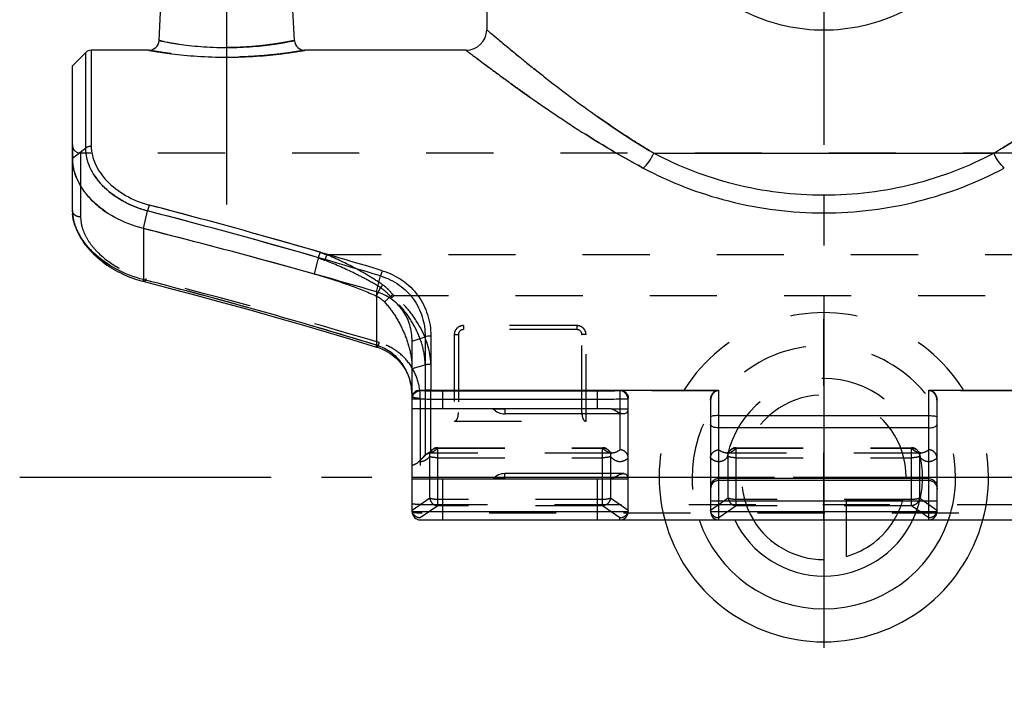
# Model space of a CAD drawing. Header units: millimetres. Extents: x 0 to 1000, y 0 to 1000.
# Tile 1 of 4: x 422 to 518, y 383 to 448. Entities that reach past the tile are written whole.
import ezdxf

# ---------------------------------------------------------------- set-up
doc = ezdxf.new("R2010")
doc.units = ezdxf.units.MM
doc.header["$LTSCALE"] = 65.185185
doc.linetypes.add('CENTER', pattern=[0.6, 0.375, -0.075, 0.075, -0.075])
doc.linetypes.add('HIDDEN', pattern=[0.2, 0.1, -0.1])
for name, color, linetype in [('ACHSEN_S', 7, 'CONTINUOUS'), ('FASEN', 7, 'CONTINUOUS'), ('FLAECHEN', 7, 'CONTINUOUS'), ('KOERPER', 7, 'CONTINUOUS'), ('KONST.EL_MIT_GEO', 7, 'CONTINUOUS'), ('KURVEN', 7, 'CONTINUOUS')]:
    doc.layers.add(name, color=color, linetype=linetype)

msp = doc.modelspace()

# ---------------------------------------------------------------- linework, layer by layer
at = {"layer": 'ACHSEN_S', "color": 40, "linetype": 'CENTER'}
for p, q in [((500, 617.1), (500, 382.9)), ((421.88, 403.9), (578.12, 403.9))]:
    msp.add_line(p, q, dxfattribs=at)
at = {"layer": 'FASEN', "color": 7, "linetype": 'Continuous'}
for p, q in [((427, 443.9), (428.266, 445.166)), ((427, 434.901), (427, 443.9))]:
    msp.add_line(p, q, dxfattribs=at)
at = {"layer": 'FASEN', "color": 8, "linetype": 'HIDDEN'}
msp.add_line((461.266, 406.019), (460.752, 405.505), dxfattribs=at)
msp.add_arc((275.989, -198.724), 646.381, 74.33574, 75.858574, dxfattribs=at)
at = {"layer": 'FASEN', "color": 7, "linetype": 'Continuous'}
msp.add_arc((277.279, -193.879), 641.367, 73.769216, 75.864564, dxfattribs=at)
at = {"layer": 'FASEN', "color": 8, "linetype": 'HIDDEN'}
for points, knots in [([(427, 434.901), (427, 434.549), (427.088, 433.825), (427.464, 432.764), (428.073, 431.736), (429.206, 430.406), (431.128, 429.008), (432.942, 428.311), (433.91, 428.068)], [0, 0, 0, 0, 0.101651, 0.208767, 0.322974, 0.444996, 0.711745, 1, 1, 1, 1]), ([(450.511, 423.65), (451.635, 423.335), (453.674, 422.696), (455.664, 421.913), (456.545, 421.509)], [0, 0, 0, 0, 0.546358, 1, 1, 1, 1]), ([(456.545, 421.509), (456.617, 421.472), (456.893, 421.314), (457.143, 421.111), (457.308, 420.939)], [0, 0, 0, 0, 0.253373, 1, 1, 1, 1]), ([(457.308, 420.939), (457.712, 420.518), (458.423, 419.566), (459.251, 417.98), (459.832, 416.266), (460, 415.057), (460, 414.454)], [0, 0, 0, 0, 0.244718, 0.493969, 0.747276, 1, 1, 1, 1])]:
    msp.add_open_spline(points, degree=3, knots=knots, dxfattribs=at)
at = {"layer": 'FASEN', "color": 7, "linetype": 'Continuous'}
for points, knots in [([(433.91, 428.068), (432.94, 428.312), (431.125, 429.009), (429.203, 430.41), (428.071, 431.739), (427.463, 432.766), (427.088, 433.825), (427, 434.549), (427, 434.901)], [0, 0, 0, 0, 0.288918, 0.555418, 0.677384, 0.791389, 0.898385, 1, 1, 1, 1]), ([(460, 417.139), (460, 417.665), (459.857, 418.72), (459.168, 420.162), (458.03, 421.301), (457.057, 421.77), (456.545, 421.926)], [0, 0, 0, 0, 0.249826, 0.497215, 0.746095, 1, 1, 1, 1])]:
    msp.add_open_spline(points, degree=3, knots=knots, dxfattribs=at)
at = {"layer": 'FLAECHEN', "color": 7, "linetype": 'Continuous'}
msp.add_line((467.25, 490.667), (467.25, 447.4), dxfattribs=at)
at = {"layer": 'FLAECHEN', "color": 8, "linetype": 'HIDDEN'}
for p, q in [((479.423, 406.253), (461.831, 406.253)), ((509.423, 406.253), (490.577, 406.253))]:
    msp.add_line(p, q, dxfattribs=at)
at = {"layer": 'KOERPER', "color": 40, "linetype": 'CENTER'}
for p, q in [((500, 466.4), (500, 445.295)), ((442, 430.4), (442, 462.5))]:
    msp.add_line(p, q, dxfattribs=at)
at = {"layer": 'KOERPER', "color": 7, "linetype": 'Continuous'}
for p, q in [((434.417, 445.4), (428.831, 445.4)), ((465.25, 445.4), (449.583, 445.4)), ((469, 410.553), (469, 410.053)), ((480.565, 410.053), (469, 410.053)), ((480.565, 404.253), (469, 404.253)), ((469, 403.753), (469, 404.253))]:
    msp.add_line(p, q, dxfattribs=at)
at = {"layer": 'KOERPER', "color": 8, "linetype": 'HIDDEN'}
for p, q in [((572.2, 435.4), (427.8, 435.4)), ((467.882, 410.553), (469, 410.553)), ((469, 403.753), (467.882, 403.753))]:
    msp.add_line(p, q, dxfattribs=at)
at = {"layer": 'KOERPER', "color": 7, "linetype": 'Continuous'}
for centre, start, end in [((469, 411.553), 221.81031, 270), ((469, 402.753), 90, 138.18969)]:
    msp.add_arc(centre, 1.5, start, end, dxfattribs=at)
at = {"layer": 'KONST.EL_MIT_GEO', "color": 7, "linetype": 'Continuous'}
for p, q in [((435.416, 446.348), (435.975, 457.026)), ((448.584, 446.348), (448.025, 457.026)), ((428.266, 445.166), (428.266, 435.882)), ((428.831, 445.4), (428.831, 436.064)), ((427, 434.901), (428.266, 435.882)), ((483.472, 435.4), (516.528, 435.4)), ((427, 429.84), (427, 434.901)), ((427, 429.84), (427.004, 429.655)), ((427.004, 429.662), (427.029, 429.342)), ((433.91, 428.069), (434.301, 429.789)), ((427.027, 429.353), (427.076, 429.026)), ((427.074, 429.037), (427.146, 428.707)), ((427.143, 428.719), (427.238, 428.388)), ((427.234, 428.4), (427.353, 428.068)), ((427.348, 428.08), (427.49, 427.749)), ((427.484, 427.761), (427.649, 427.432)), ((433.91, 428.069), (433.91, 423.106)), ((427.643, 427.443), (427.829, 427.116)), ((427.822, 427.127), (428.031, 426.804)), ((428.023, 426.815), (428.254, 426.495)), ((428.246, 426.506), (428.497, 426.192)), ((428.488, 426.203), (428.761, 425.894)), ((428.751, 425.905), (429.044, 425.604)), ((429.033, 425.614), (429.346, 425.321)), ((429.334, 425.331), (429.666, 425.047)), ((429.654, 425.057), (430.003, 424.783)), ((429.991, 424.792), (430.357, 424.529)), ((430.344, 424.538), (430.727, 424.287)), ((430.714, 424.296), (431.112, 424.058)), ((431.099, 424.066), (431.511, 423.842)), ((431.497, 423.849), (431.924, 423.64)), ((431.909, 423.647), (432.348, 423.453)), ((432.333, 423.459), (432.783, 423.282)), ((432.768, 423.287), (433.229, 423.127)), ((433.213, 423.132), (433.683, 422.989)), ((433.667, 422.993), (433.958, 422.914)), ((434.002, 423.083), (433.91, 423.106)), ((456.545, 421.926), (456.938, 423.462)), ((456.545, 421.926), (456.545, 416.738)), ((454.244, 417.259), (456.558, 416.556)), ((460, 417.139), (461.266, 417.558)), ((460, 400.553), (460, 417.139)), ((461.266, 417.558), (461.266, 412.377)), ((461.831, 417.651), (461.831, 412.373)), ((460.8, 412.305), (460.8, 412.385)), ((460.8, 412.385), (461.266, 412.377)), ((461.831, 412.373), (489.8, 412.373)), ((480.2, 412.373), (480.2, 412.305)), ((489.8, 399.753), (489.8, 412.373)), ((510.2, 412.373), (538.169, 412.373)), ((510.2, 399.753), (510.2, 412.373)), ((478, 412.267), (463, 412.267)), ((463, 410.553), (463, 412.267)), ((478, 411.467), (463, 411.467)), ((478, 410.553), (478, 412.267)), ((481, 400.553), (481, 411.582)), ((489, 411.404), (489, 400.553)), ((511, 400.553), (511, 411.404)), ((479.359, 410.553), (460, 410.553)), ((481, 410.553), (480.968, 410.553)), ((489.8, 409.889), (510.2, 409.889)), ((510.2, 408.694), (489.8, 408.694)), ((460, 403.753), (479.359, 403.753)), ((463, 399.753), (463, 403.753)), ((478, 399.753), (478, 403.753)), ((480.968, 403.753), (481, 403.753)), ((510.2, 403.766), (489.8, 403.766)), ((510.2, 403.585), (489.8, 403.585)), ((489, 401.592), (511, 401.592)), ((481, 400.553), (460, 400.553)), ((511, 400.553), (489, 400.553)), ((460.8, 399.753), (539.2, 399.753))]:
    msp.add_line(p, q, dxfattribs=at)
at = {"layer": 'KONST.EL_MIT_GEO', "color": 8, "linetype": 'HIDDEN'}
for p, q in [((427, 436.2), (427, 434.901)), ((427.8, 435.4), (427.8, 429.197)), ((427.004, 429.666), (427.004, 429.662)), ((450.511, 423.65), (450.904, 425.237)), ((548.272, 425.525), (451.728, 425.525)), ((436.383, 422.285), (436.399, 422.281)), ((456.545, 421.509), (456.941, 422.327)), ((438.979, 421.597), (438.994, 421.593)), ((441.559, 420.9), (441.574, 420.896)), ((457.308, 420.939), (457.901, 421.46)), ((541.765, 421.547), (458.235, 421.547)), ((444.125, 420.192), (444.14, 420.188)), ((446.676, 419.474), (446.691, 419.47)), ((449.211, 418.746), (449.227, 418.742)), ((476, 418.64), (465, 418.64)), ((465, 418.64), (465, 418.253)), ((476, 418.253), (465, 418.253)), ((476, 418.64), (476, 418.253)), ((451.732, 418.008), (451.747, 418.004)), ((454.237, 417.261), (454.244, 417.259)), ((464.1, 417.769), (464.1, 409.341)), ((464.5, 417.753), (464.5, 410.201)), ((476.5, 410.201), (476.5, 417.753)), ((476.9, 409.341), (476.9, 417.769)), ((456.629, 416.533), (456.643, 416.529)), ((456.876, 416.446), (456.891, 416.441)), ((457.12, 416.346), (457.134, 416.34)), ((457.36, 416.233), (457.373, 416.226)), ((457.594, 416.107), (457.607, 416.099)), ((457.821, 415.967), (457.834, 415.959)), ((458.042, 415.815), (458.054, 415.806)), ((458.254, 415.649), (458.265, 415.64)), ((458.457, 415.471), (458.468, 415.461)), ((458.651, 415.281), (458.661, 415.27)), ((458.834, 415.079), (458.843, 415.067)), ((459.006, 414.865), (459.014, 414.853)), ((459.166, 414.639), (459.174, 414.627)), ((459.313, 414.403), (459.32, 414.391)), ((460, 414.454), (461.266, 414.81)), ((459.447, 414.157), (459.454, 414.144)), ((459.568, 413.901), (459.574, 413.888)), ((459.674, 413.637), (459.679, 413.623)), ((459.766, 413.363), (459.771, 413.349)), ((459.844, 413.082), (459.847, 413.068)), ((459.906, 412.794), (459.908, 412.779)), ((459.952, 412.499), (459.954, 412.484)), ((461.266, 412.377), (461.266, 406.019)), ((461.831, 406.253), (461.831, 412.373)), ((489.8, 412.315), (480.2, 412.315)), ((480.2, 412.305), (480.2, 406.565)), ((519.8, 412.315), (510.2, 412.315)), ((459.983, 412.199), (459.984, 412.184)), ((459.998, 411.894), (459.999, 411.879)), ((460.8, 411.561), (460.8, 399.753)), ((479.359, 410.553), (480.968, 410.553)), ((464.1, 409.341), (476.9, 409.341)), ((462.489, 406.774), (478.51, 406.774)), ((462.489, 401.131), (462.489, 406.774)), ((462.489, 406.742), (478.511, 406.742)), ((478.51, 401.131), (478.51, 406.774)), ((491.489, 406.774), (508.51, 406.774)), ((491.489, 401.131), (491.489, 406.774)), ((491.49, 406.742), (508.511, 406.742)), ((508.51, 401.131), (508.51, 406.774)), ((461.717, 401.873), (461.717, 405.927)), ((461.873, 406.483), (461.873, 406.484)), ((462.489, 405.794), (478.51, 405.794)), ((479.127, 406.483), (479.128, 406.482)), ((479.283, 405.928), (479.283, 401.873)), ((479.327, 406.293), (479.29, 406.32)), ((479.408, 406.254), (479.407, 406.255)), ((479.423, 406.253), (479.417, 406.253)), ((479.423, 406.253), (479.417, 406.253)), ((490.592, 406.254), (490.577, 406.253)), ((490.583, 406.253), (490.577, 406.253)), ((490.592, 406.253), (490.583, 406.253)), ((490.717, 401.873), (490.717, 405.927)), ((490.872, 406.483), (490.873, 406.483)), ((491.489, 405.794), (508.51, 405.794)), ((509.127, 406.483), (509.128, 406.482)), ((509.283, 405.928), (509.283, 401.873)), ((509.327, 406.293), (509.29, 406.32)), ((509.408, 406.254), (509.407, 406.255)), ((509.423, 406.253), (509.417, 406.253)), ((509.423, 406.253), (509.417, 406.253)), ((460, 403.9), (540, 403.9)), ((479.359, 403.753), (480.968, 403.753)), ((461.717, 401.873), (460.004, 400.667)), ((480.996, 400.667), (479.283, 401.873)), ((490.717, 401.873), (489.004, 400.667)), ((510.996, 400.667), (509.283, 401.873)), ((460.8, 401.253), (539.2, 401.253)), ((462.489, 401.131), (460.8, 399.942)), ((478.51, 401.739), (462.489, 401.739)), ((478.51, 401.131), (462.489, 401.131)), ((480.2, 399.942), (478.51, 401.131)), ((491.489, 401.131), (489.8, 399.942)), ((508.51, 401.739), (491.489, 401.739)), ((508.51, 401.131), (491.489, 401.131)), ((510.2, 399.942), (508.51, 401.131)), ((539.2, 400.414), (460.8, 400.414)), ((480.2, 399.753), (480.2, 399.942))]:
    msp.add_line(p, q, dxfattribs=at)
at = {"layer": 'KONST.EL_MIT_GEO', "color": 7, "linetype": 'Continuous'}
for points in [[(433.958, 422.914), (436.399, 422.281), (438.994, 421.593), (441.574, 420.896), (444.14, 420.188), (446.691, 419.47), (449.227, 418.742), (451.747, 418.004), (454.252, 417.256)], [(456.558, 416.556), (456.643, 416.529), (456.891, 416.441), (457.134, 416.34), (457.373, 416.226), (457.607, 416.099), (457.834, 415.959), (458.054, 415.806), (458.265, 415.64), (458.468, 415.461), (458.661, 415.27), (458.843, 415.067), (459.014, 414.853), (459.174, 414.627), (459.32, 414.391), (459.454, 414.144), (459.574, 413.888), (459.679, 413.623), (459.771, 413.349), (459.847, 413.068), (459.908, 412.779), (459.954, 412.484), (459.984, 412.184), (459.999, 411.879), (460, 411.756)]]:
    msp.add_lwpolyline(points, dxfattribs=at)
at = {"layer": 'KONST.EL_MIT_GEO', "color": 8, "linetype": 'HIDDEN'}
for points in [[(461.668, 406.29), (461.663, 406.287), (461.641, 406.274), (461.623, 406.265), (461.609, 406.259), (461.601, 406.257)], [(461.873, 406.484), (461.838, 406.443), (461.806, 406.409), (461.776, 406.378), (461.748, 406.352), (461.721, 406.329), (461.696, 406.31), (461.674, 406.294), (461.669, 406.29)], [(479.29, 406.32), (479.248, 406.356), (479.202, 406.4), (479.152, 406.455), (479.128, 406.483)], [(479.408, 406.254), (479.401, 406.256), (479.383, 406.262), (479.359, 406.274), (479.327, 406.293)], [(479.423, 406.253), (479.422, 406.253), (479.418, 406.253), (479.413, 406.254), (479.408, 406.254)], [(490.593, 406.255), (490.587, 406.254), (490.583, 406.253), (490.578, 406.253), (490.577, 406.253)], [(490.872, 406.483), (490.851, 406.458), (490.801, 406.403), (490.754, 406.357), (490.712, 406.322), (490.674, 406.294), (490.643, 406.275), (490.618, 406.263), (490.599, 406.256), (490.592, 406.254)], [(509.29, 406.32), (509.248, 406.356), (509.202, 406.4), (509.152, 406.455), (509.128, 406.483)], [(509.408, 406.254), (509.401, 406.256), (509.383, 406.262), (509.359, 406.274), (509.327, 406.293)], [(509.423, 406.253), (509.422, 406.253), (509.418, 406.253), (509.413, 406.254), (509.408, 406.254)]]:
    msp.add_lwpolyline(points, dxfattribs=at)
at = {"layer": 'KONST.EL_MIT_GEO', "color": 7, "linetype": 'Continuous'}
for centre, radius, start, end in [((465.25, 447.4), 2, 270, 360), ((434.417, 446.4), 1, 269.99887, 357.00037), ((449.583, 446.4), 1, 182.99995, 270.00015), ((428.831, 444.6), 0.8, 90, 135), ((430.977, 429.841), 3.977, 180.01389, 183.57329), ((431.093, 429.848), 4.093, 183.56333, 184.90306), ((277.256, -175.727), 625.55, 73.307238, 75.460283), ((279.119, -164.338), 614.649, 73.167378, 75.359006), ((307.194, -70.674), 509.78, 72.96407, 75.59648), ((455.036, 411.958), 5.012, 69.5585, 72.47224), ((460.8, 400.553), 0.8, 180, 270), ((480.2, 400.553), 0.8, 270, 360), ((489.8, 400.553), 0.8, 180, 270), ((510.2, 400.553), 0.8, 270, 360)]:
    msp.add_arc(centre, radius, start, end, dxfattribs=at)
at = {"layer": 'KONST.EL_MIT_GEO', "color": 8, "linetype": 'HIDDEN'}
for centre, radius, start, end in [((427.8, 436.2), 0.8, 180, 270), ((277.072, -176.448), 626.294, 73.885555, 75.460553), ((278.94, -165.03), 615.364, 73.753779, 75.359164), ((465.223, 462.427), 39.292, 248.931, 249.91188), ((467.061, 464.468), 42.428, 247.61517, 248.50981), ((305.584, -76.396), 515.723, 72.97922, 75.59179), ((306.309, -87.086), 526.057, 73.37784, 75.9345), ((307.94, -81.143), 519.895, 73.36268, 75.94966), ((454.856, 419.062), 3.873, 47.80594, 57.43361), ((454.747, 419.172), 4.181, 45.76711, 55.05245), ((456.609, 419.689), 2.193, 49.23822, 53.89046), ((456.442, 419.758), 2.533, 44.93083, 48.82937), ((465, 417.753), 0.5, 90.00078, 180.00237), ((476, 417.753), 0.5, 359.99755, 89.99917), ((453.675, 411.756), 6.325, 359.99881, 1.33357), ((462.489, 405.974), 0.8, 90, 140.45322), ((460.849, 408.187), 2.187, 316.19591, 318.6235), ((478.51, 405.974), 0.8, 39.42902, 90), ((478.56, 405.883), 0.86, 88.41239, 93.308), ((491.489, 405.974), 0.8, 90, 140.45958), ((489.923, 408.119), 2.087, 314.03536, 318.67448), ((508.51, 405.974), 0.8, 39.42902, 90), ((508.56, 405.883), 0.86, 88.41239, 93.308), ((461.831, 405.453), 0.8, 90, 135), ((461.824, 405.484), 0.804, 89.47919, 106.11527), ((461.562, 407.246), 0.995, 285.72982, 288.48534), ((462.409, 406.04), 0.696, 136.16677, 140.45672), ((478.592, 406.042), 0.694, 39.51868, 44.30446), ((479.424, 407.185), 0.932, 258.91686, 265.31906), ((479.423, 407.18), 0.927, 265.33477, 269.65436), ((490.577, 407.184), 0.931, 270.93607, 281.07915), ((490.567, 407.228), 0.976, 281.13044, 288.88695), ((490.535, 407.321), 1.075, 288.91757, 296.17731), ((508.592, 406.042), 0.694, 39.51868, 44.30446), ((509.424, 407.185), 0.932, 258.91686, 265.31906), ((509.423, 407.18), 0.927, 265.33477, 269.65436)]:
    msp.add_arc(centre, radius, start, end, dxfattribs=at)
for centre, major_axis, start_param, end_param in [((460.8, 401.313), (0.631, 0.965), -3.803685, -3.702383), ((480.2, 401.313), (-0.631, 0.965), -2.580802, -2.4795), ((489.8, 401.313), (0.631, 0.965), -3.803685, -3.702383), ((510.2, 401.313), (-0.631, 0.965), -2.580802, -2.4795)]:
    msp.add_ellipse(centre, major_axis=major_axis, ratio=0.509751, start_param=start_param, end_param=end_param, dxfattribs=at)
at = {"layer": 'KONST.EL_MIT_GEO', "color": 7, "linetype": 'Continuous'}
for points, knots in [([(500, 447.343), (498.764, 447.343), (496.298, 447.612), (492.801, 448.785), (489.66, 450.631), (486.972, 453.039), (484.795, 455.913), (482.629, 460.265), (481.486, 466.4), (482.629, 472.535), (484.795, 476.887), (486.972, 479.761), (489.66, 482.169), (492.801, 484.015), (496.298, 485.188), (498.764, 485.457), (500, 485.457)], [0, 0, 0, 0, 0.063749, 0.126817, 0.188959, 0.250437, 0.311848, 0.373844, 0.5, 0.626156, 0.688152, 0.749563, 0.811041, 0.873183, 0.936251, 1, 1, 1, 1]), ([(500, 485.457), (501.236, 485.457), (503.702, 485.188), (507.199, 484.015), (510.34, 482.169), (513.028, 479.761), (515.205, 476.887), (517.371, 472.535), (518.514, 466.4), (517.371, 460.265), (515.205, 455.913), (513.028, 453.039), (510.34, 450.631), (507.199, 448.785), (503.702, 447.612), (501.236, 447.343), (500, 447.343)], [0, 0, 0, 0, 0.063749, 0.126817, 0.188959, 0.250437, 0.311848, 0.373844, 0.5, 0.626156, 0.688152, 0.749563, 0.811041, 0.873183, 0.936251, 1, 1, 1, 1]), ([(467.25, 447.4), (467.256, 447.394), (467.284, 447.373), (467.342, 447.321), (467.442, 447.238), (467.58, 447.121), (467.756, 446.972), (468.065, 446.712), (468.541, 446.313), (469.214, 445.753), (470.017, 445.091), (470.94, 444.339), (472.38, 443.182), (474.416, 441.589), (477.127, 439.566), (480.163, 437.447), (482.331, 436.074), (483.472, 435.4)], [0, 0, 0, 0, 0.001293, 0.005167, 0.0116, 0.02056, 0.032002, 0.045871, 0.080619, 0.124197, 0.175923, 0.235085, 0.300976, 0.450275, 0.619009, 0.803263, 1, 1, 1, 1]), ([(516.528, 435.4), (517.669, 436.074), (519.837, 437.447), (522.873, 439.566), (525.196, 441.299), (526.889, 442.61), (528.026, 443.508), (529.06, 444.339), (529.983, 445.091), (530.786, 445.753), (531.375, 446.243), (531.779, 446.581), (532.03, 446.792), (532.244, 446.972), (532.42, 447.121), (532.558, 447.237), (532.65, 447.316), (532.701, 447.358), (532.729, 447.383), (532.738, 447.388), (532.751, 447.402), (532.75, 447.4)], [0, 0, 0, 0, 0.196736, 0.38099, 0.549723, 0.627082, 0.699023, 0.764914, 0.824076, 0.875802, 0.91938, 0.937899, 0.954129, 0.967997, 0.97944, 0.9884, 0.994833, 0.997091, 0.998707, 0.999677, 1, 1, 1, 1]), ([(435.416, 446.348), (435.417, 446.346), (435.43, 446.347), (435.452, 446.339), (435.492, 446.332), (435.547, 446.32), (435.618, 446.306), (435.742, 446.281), (435.935, 446.244), (436.21, 446.192), (436.54, 446.133), (436.922, 446.069), (437.524, 445.976), (438.378, 445.862), (439.502, 445.751), (440.725, 445.677), (442, 445.65), (443.275, 445.677), (444.498, 445.751), (445.622, 445.862), (446.476, 445.976), (447.078, 446.069), (447.46, 446.133), (447.79, 446.192), (448.065, 446.244), (448.258, 446.281), (448.382, 446.306), (448.453, 446.32), (448.508, 446.332), (448.548, 446.339), (448.57, 446.347), (448.582, 446.346), (448.584, 446.348)], [0, 0, 0, 0, 0.000612, 0.002442, 0.005485, 0.009734, 0.015176, 0.021794, 0.038483, 0.059613, 0.084959, 0.114259, 0.147225, 0.222866, 0.309069, 0.402635, 0.499998, 0.597362, 0.690928, 0.777132, 0.852772, 0.885739, 0.915039, 0.940386, 0.961516, 0.978205, 0.984823, 0.990265, 0.994515, 0.997558, 0.999388, 1, 1, 1, 1]), ([(434.417, 445.4), (434.43, 445.399), (434.479, 445.387), (434.59, 445.371), (434.774, 445.338), (435.028, 445.297), (435.349, 445.245), (435.902, 445.162), (436.729, 445.05), (437.863, 444.923), (439.64, 444.775), (442, 444.695), (444.36, 444.775), (446.137, 444.923), (447.271, 445.05), (448.098, 445.162), (448.651, 445.245), (448.972, 445.297), (449.226, 445.338), (449.41, 445.371), (449.521, 445.387), (449.57, 445.399), (449.583, 445.4)], [0, 0, 0, 0, 0.00249, 0.009921, 0.022199, 0.039165, 0.060605, 0.086267, 0.149056, 0.224894, 0.310831, 0.499998, 0.689165, 0.775103, 0.850942, 0.913732, 0.939394, 0.960834, 0.9778, 0.990079, 0.99751, 1, 1, 1, 1]), ([(465.25, 445.4), (465.256, 445.394), (465.286, 445.374), (465.349, 445.324), (465.456, 445.244), (465.679, 445.073), (466.06, 444.785), (466.633, 444.353), (467.353, 443.815), (468.21, 443.179), (469.196, 442.458), (470.731, 441.349), (472.898, 439.825), (475.775, 437.897), (478.985, 435.885), (481.267, 434.587), (482.463, 433.952)], [0, 0, 0, 0, 0.001297, 0.005183, 0.011637, 0.020624, 0.046008, 0.080848, 0.124528, 0.176355, 0.23561, 0.301577, 0.450958, 0.619643, 0.803684, 1, 1, 1, 1]), ([(428.266, 435.882), (428.264, 435.257), (428.599, 433.909), (429.882, 432.129), (431.837, 430.651), (433.441, 430.012), (434.301, 429.789)], [0, 0, 0, 0, 0.205048, 0.440612, 0.708203, 1, 1, 1, 1]), ([(428.831, 436.063), (428.779, 436.064), (428.58, 436.05), (428.382, 435.973), (428.266, 435.882)], [0, 0, 0, 0, 0.26061, 1, 1, 1, 1]), ([(428.831, 436.064), (428.835, 435.481), (429.153, 434.224), (430.348, 432.558), (432.172, 431.166), (433.673, 430.563), (434.479, 430.352)], [0, 0, 0, 0, 0.204679, 0.439921, 0.707518, 1, 1, 1, 1]), ([(482.463, 433.952), (482.678, 434.136), (483.067, 434.593), (483.354, 435.115), (483.472, 435.4)], [0, 0, 0, 0, 0.479549, 1, 1, 1, 1]), ([(483.472, 435.4), (485.932, 434.108), (491.328, 432.043), (500, 430.977), (508.672, 432.043), (514.068, 434.108), (516.528, 435.4)], [0, 0, 0, 0, 0.243115, 0.499999, 0.756884, 1, 1, 1, 1]), ([(517.537, 433.952), (517.322, 434.136), (516.933, 434.593), (516.646, 435.115), (516.528, 435.4)], [0, 0, 0, 0, 0.47955, 1, 1, 1, 1]), ([(482.463, 433.952), (485.076, 432.564), (490.799, 430.351), (500, 429.205), (509.201, 430.351), (514.924, 432.564), (517.537, 433.952)], [0, 0, 0, 0, 0.243766, 0.499999, 0.756233, 1, 1, 1, 1]), ([(434.479, 430.352), (434.462, 430.312), (434.39, 430.128), (434.335, 429.938), (434.301, 429.789)], [0, 0, 0, 0, 0.225558, 1, 1, 1, 1]), ([(433.91, 423.106), (432.979, 423.345), (431.232, 424.018), (429.365, 425.339), (428.23, 426.583), (427.423, 427.8), (427.072, 428.83), (427.015, 429.498)], [0, 0, 0, 0, 0.290532, 0.559357, 0.682721, 0.797349, 1, 1, 1, 1]), ([(457.102, 423.978), (457.087, 423.938), (457.025, 423.768), (456.973, 423.595), (456.939, 423.462)], [0, 0, 0, 0, 0.237592, 1, 1, 1, 1]), ([(457.108, 423.976), (457.8, 423.768), (459.11, 423.142), (460.653, 421.639), (461.607, 419.741), (461.822, 418.346), (461.831, 417.651)], [0, 0, 0, 0, 0.257009, 0.506587, 0.752538, 1, 1, 1, 1]), ([(433.958, 422.914), (433.936, 422.92), (433.908, 422.999), (433.909, 423.061), (433.91, 423.106)], [0, 0, 0, 0, 0.329229, 1, 1, 1, 1]), ([(456.939, 423.462), (457.58, 423.269), (458.795, 422.685), (460.219, 421.28), (461.087, 419.505), (461.268, 418.205), (461.266, 417.558)], [0, 0, 0, 0, 0.256507, 0.50597, 0.752136, 1, 1, 1, 1]), ([(461.266, 417.558), (461.347, 417.595), (461.537, 417.64), (461.729, 417.65), (461.831, 417.651)], [0, 0, 0, 0, 0.466886, 1, 1, 1, 1]), ([(456.558, 416.556), (456.551, 416.558), (456.54, 416.577), (456.534, 416.638), (456.539, 416.695), (456.545, 416.738)], [0, 0, 0, 0, 0.110279, 0.306839, 1, 1, 1, 1]), ([(459.998, 411.903), (459.986, 412.411), (459.839, 413.426), (459.205, 414.828), (458.167, 415.971), (457.264, 416.476), (456.786, 416.655)], [0, 0, 0, 0, 0.25079, 0.499331, 0.748092, 1, 1, 1, 1]), ([(460, 411.597), (460, 411.718), (460.054, 411.952), (460.264, 412.216), (460.527, 412.36), (460.712, 412.387), (460.8, 412.385)], [0, 0, 0, 0, 0.291823, 0.557498, 0.78867, 1, 1, 1, 1]), ([(460, 411.505), (460, 411.709), (460.171, 412.134), (460.596, 412.305), (460.8, 412.305)], [0, 0, 0, 0, 0.499973, 1, 1, 1, 1]), ([(463, 412.267), (462.857, 412.267), (462.576, 412.267), (462.169, 412.269), (461.793, 412.273), (461.464, 412.277), (461.225, 412.282), (461.066, 412.287), (460.973, 412.29), (460.903, 412.294), (460.846, 412.296), (460.822, 412.302), (460.8, 412.301), (460.8, 412.305)], [0, 0, 0, 0, 0.194987, 0.382482, 0.555279, 0.706739, 0.831049, 0.881482, 0.923443, 0.956518, 0.980407, 0.994887, 1, 1, 1, 1]), ([(461.831, 412.373), (461.779, 412.373), (461.591, 412.373), (461.402, 412.375), (461.266, 412.377)], [0, 0, 0, 0, 0.277083, 1, 1, 1, 1]), ([(480.2, 412.305), (480.2, 412.301), (480.178, 412.302), (480.154, 412.296), (480.097, 412.294), (480.027, 412.29), (479.934, 412.287), (479.775, 412.282), (479.536, 412.277), (479.207, 412.273), (478.831, 412.269), (478.424, 412.267), (478.143, 412.267), (478, 412.267)], [0, 0, 0, 0, 0.005113, 0.019593, 0.043482, 0.076557, 0.118517, 0.168951, 0.293261, 0.444721, 0.617519, 0.805013, 1, 1, 1, 1]), ([(480.2, 412.373), (480.312, 412.373), (480.533, 412.326), (480.799, 412.137), (480.963, 411.875), (481, 411.678), (481, 411.582)], [0, 0, 0, 0, 0.270719, 0.527167, 0.767984, 1, 1, 1, 1]), ([(481, 411.505), (481, 411.709), (480.829, 412.134), (480.404, 412.305), (480.2, 412.305)], [0, 0, 0, 0, 0.499973, 1, 1, 1, 1]), ([(489, 411.404), (489, 411.513), (489.03, 411.733), (489.172, 412.044), (489.429, 412.3), (489.675, 412.373), (489.8, 412.373)], [0, 0, 0, 0, 0.234961, 0.475427, 0.72897, 1, 1, 1, 1]), ([(510.2, 412.373), (510.325, 412.373), (510.571, 412.3), (510.828, 412.044), (510.97, 411.733), (511, 411.513), (511, 411.404)], [0, 0, 0, 0, 0.27103, 0.524573, 0.765039, 1, 1, 1, 1]), ([(463, 411.467), (462.805, 411.467), (462.422, 411.467), (461.867, 411.469), (461.355, 411.473), (460.964, 411.477), (460.688, 411.481), (460.514, 411.484), (460.363, 411.487), (460.237, 411.49), (460.139, 411.494), (460.073, 411.496), (460.035, 411.499), (460.016, 411.501), (460.007, 411.503), (460, 411.504), (460, 411.505)], [0, 0, 0, 0, 0.195026, 0.382557, 0.555386, 0.706873, 0.772754, 0.831201, 0.88164, 0.923599, 0.956663, 0.980532, 0.988939, 0.994974, 0.998639, 1, 1, 1, 1]), ([(480.898, 411.495), (480.763, 411.489), (480.406, 411.482), (479.44, 411.469), (478.609, 411.467), (478, 411.467)], [0, 0, 0, 0, 0.139236, 0.369799, 1, 1, 1, 1]), ([(481, 411.505), (481, 411.503), (480.987, 411.503), (480.972, 411.499), (480.937, 411.498), (480.913, 411.496), (480.898, 411.495)], [0, 0, 0, 0, 0.067081, 0.255401, 0.566592, 1, 1, 1, 1]), ([(480.565, 410.053), (480.479, 410.053), (480.291, 410.094), (479.884, 410.257), (479.575, 410.43), (479.359, 410.553)], [0, 0, 0, 0, 0.194864, 0.432844, 1, 1, 1, 1]), ([(480.968, 410.553), (480.958, 410.479), (480.934, 410.346), (480.857, 410.173), (480.724, 410.068), (480.618, 410.053), (480.565, 410.053)], [0, 0, 0, 0, 0.315895, 0.565594, 0.776989, 1, 1, 1, 1]), ([(489.8, 409.889), (489.698, 409.889), (489.508, 409.884), (489.262, 409.863), (489.099, 409.833), (489.022, 409.804), (489, 409.783), (489, 409.774)], [0, 0, 0, 0, 0.372571, 0.689707, 0.905501, 0.966834, 1, 1, 1, 1]), ([(510.2, 409.889), (510.302, 409.889), (510.491, 409.884), (510.738, 409.863), (510.901, 409.833), (510.978, 409.804), (511, 409.783), (511, 409.774)], [0, 0, 0, 0, 0.372571, 0.689707, 0.905501, 0.966834, 1, 1, 1, 1]), ([(489.8, 408.694), (489.698, 408.694), (489.501, 408.713), (489.216, 408.786), (489, 408.941), (489, 409.057)], [0, 0, 0, 0, 0.332012, 0.62487, 1, 1, 1, 1]), ([(510.2, 408.694), (510.302, 408.694), (510.499, 408.713), (510.784, 408.786), (511, 408.941), (511, 409.057)], [0, 0, 0, 0, 0.332012, 0.62487, 1, 1, 1, 1]), ([(479.359, 403.753), (479.575, 403.876), (479.884, 404.049), (480.291, 404.212), (480.479, 404.253), (480.565, 404.253)], [0, 0, 0, 0, 0.567171, 0.805143, 1, 1, 1, 1]), ([(480.565, 404.253), (480.618, 404.253), (480.724, 404.238), (480.857, 404.132), (480.934, 403.96), (480.958, 403.827), (480.968, 403.753)], [0, 0, 0, 0, 0.223039, 0.434425, 0.684075, 1, 1, 1, 1]), ([(489.8, 403.766), (489.596, 403.766), (489.171, 403.597), (489, 403.172), (489, 402.969)], [0, 0, 0, 0, 0.500674, 1, 1, 1, 1]), ([(510.2, 403.766), (510.404, 403.766), (510.829, 403.597), (511, 403.172), (511, 402.969)], [0, 0, 0, 0, 0.500674, 1, 1, 1, 1]), ([(489.8, 403.585), (489.596, 403.585), (489.171, 403.415), (489, 402.991), (489, 402.788)], [0, 0, 0, 0, 0.500674, 1, 1, 1, 1]), ([(510.2, 403.585), (510.404, 403.585), (510.829, 403.415), (511, 402.991), (511, 402.788)], [0, 0, 0, 0, 0.500674, 1, 1, 1, 1])]:
    msp.add_open_spline(points, degree=3, knots=knots, dxfattribs=at)
at = {"layer": 'KONST.EL_MIT_GEO', "color": 8, "linetype": 'HIDDEN'}
for points, knots in [([(483.472, 435.4), (482.331, 436.074), (480.163, 437.447), (477.127, 439.566), (474.804, 441.299), (473.111, 442.61), (471.974, 443.508), (470.94, 444.339), (470.017, 445.091), (469.214, 445.753), (468.625, 446.243), (468.221, 446.581), (467.97, 446.792), (467.756, 446.972), (467.58, 447.121), (467.442, 447.237), (467.351, 447.315), (467.298, 447.359), (467.274, 447.381), (467.258, 447.392), (467.252, 447.399), (467.25, 447.4)], [0, 0, 0, 0, 0.19674, 0.380991, 0.549721, 0.627081, 0.699022, 0.764913, 0.824075, 0.875801, 0.919379, 0.937897, 0.954127, 0.967995, 0.979438, 0.988398, 0.994832, 0.997091, 0.998707, 0.999677, 1, 1, 1, 1]), ([(532.75, 447.4), (532.744, 447.394), (532.716, 447.373), (532.658, 447.321), (532.558, 447.238), (532.349, 447.06), (531.993, 446.761), (531.459, 446.313), (530.786, 445.753), (529.983, 445.091), (529.06, 444.339), (527.62, 443.182), (525.584, 441.589), (522.873, 439.566), (519.837, 437.447), (517.669, 436.074), (516.528, 435.4)], [0, 0, 0, 0, 0.001293, 0.005168, 0.011601, 0.020562, 0.045873, 0.080621, 0.124199, 0.175925, 0.235087, 0.300978, 0.450277, 0.619008, 0.803259, 1, 1, 1, 1]), ([(448.584, 446.348), (448.582, 446.346), (448.571, 446.346), (448.548, 446.339), (448.508, 446.332), (448.424, 446.314), (448.281, 446.286), (448.065, 446.244), (447.791, 446.192), (447.461, 446.133), (447.079, 446.069), (446.477, 445.976), (445.623, 445.863), (444.499, 445.751), (443.275, 445.677), (442, 445.65), (440.725, 445.677), (439.501, 445.751), (438.377, 445.863), (437.523, 445.976), (436.921, 446.069), (436.539, 446.133), (436.209, 446.192), (435.935, 446.244), (435.742, 446.281), (435.618, 446.306), (435.547, 446.32), (435.492, 446.332), (435.452, 446.339), (435.43, 446.347), (435.417, 446.346), (435.416, 446.348)], [0, 0, 0, 0, 0.00061, 0.00244, 0.005483, 0.00973, 0.021786, 0.038467, 0.059589, 0.084925, 0.114214, 0.147167, 0.222789, 0.308994, 0.402588, 0.500003, 0.597416, 0.691009, 0.777213, 0.852833, 0.885786, 0.915075, 0.940411, 0.961533, 0.978215, 0.98483, 0.99027, 0.994517, 0.99756, 0.99939, 1, 1, 1, 1]), ([(449.583, 445.4), (449.57, 445.4), (449.543, 445.391), (449.493, 445.385), (449.394, 445.367), (449.226, 445.339), (448.972, 445.296), (448.651, 445.245), (448.099, 445.162), (447.272, 445.05), (446.138, 444.923), (444.848, 444.816), (443.452, 444.744), (441.528, 444.711), (439.639, 444.775), (437.862, 444.923), (436.728, 445.05), (435.901, 445.162), (435.349, 445.245), (435.028, 445.297), (434.774, 445.338), (434.59, 445.371), (434.479, 445.387), (434.43, 445.399), (434.417, 445.4)], [0, 0, 0, 0, 0.002487, 0.005589, 0.009916, 0.022188, 0.039145, 0.060577, 0.086226, 0.148989, 0.224808, 0.310746, 0.403615, 0.500016, 0.689257, 0.775194, 0.851012, 0.913774, 0.939424, 0.960855, 0.977812, 0.990084, 0.997513, 1, 1, 1, 1]), ([(482.463, 433.952), (481.267, 434.587), (478.985, 435.885), (475.775, 437.897), (473.311, 439.549), (471.51, 440.802), (470.298, 441.661), (469.196, 442.458), (468.21, 443.179), (467.353, 443.815), (466.723, 444.286), (466.29, 444.612), (466.021, 444.814), (465.792, 444.988), (465.603, 445.131), (465.472, 445.231), (465.387, 445.296), (465.339, 445.332), (465.301, 445.36), (465.275, 445.382), (465.258, 445.392), (465.252, 445.4), (465.25, 445.4)], [0, 0, 0, 0, 0.196319, 0.380357, 0.549039, 0.626425, 0.69842, 0.764388, 0.823643, 0.87547, 0.91915, 0.937715, 0.953989, 0.967897, 0.979374, 0.988362, 0.991908, 0.994816, 0.997082, 0.998703, 0.999676, 1, 1, 1, 1]), ([(434.301, 429.789), (433.441, 430.012), (431.837, 430.651), (429.882, 432.129), (428.599, 433.909), (428.264, 435.257), (428.266, 435.882)], [0, 0, 0, 0, 0.291755, 0.559331, 0.794943, 1, 1, 1, 1]), ([(428.831, 436.063), (428.779, 436.063), (428.58, 436.049), (428.383, 435.972), (428.266, 435.882)], [0, 0, 0, 0, 0.260849, 1, 1, 1, 1]), ([(427, 429.84), (427, 429.509), (427.089, 428.819), (427.461, 427.8), (428.066, 426.794), (429.2, 425.474), (431.121, 424.066), (432.937, 423.356), (433.91, 423.106)], [0, 0, 0, 0, 0.096575, 0.200928, 0.314457, 0.437315, 0.70692, 1, 1, 1, 1]), ([(427.8, 429.197), (427.697, 429.197), (427.494, 429.229), (427.23, 429.366), (427.046, 429.578), (427, 429.755), (427, 429.84)], [0, 0, 0, 0, 0.274631, 0.535478, 0.77562, 1, 1, 1, 1]), ([(434.479, 430.352), (434.462, 430.312), (434.39, 430.128), (434.335, 429.938), (434.301, 429.789)], [0, 0, 0, 0, 0.225543, 1, 1, 1, 1]), ([(427.8, 429.197), (427.8, 428.903), (427.884, 428.287), (428.232, 427.379), (428.796, 426.481), (429.848, 425.302), (431.615, 424.052), (433.272, 423.421), (434.157, 423.199)], [0, 0, 0, 0, 0.094796, 0.198154, 0.311478, 0.434719, 0.705784, 1, 1, 1, 1]), ([(450.904, 425.237), (450.915, 425.284), (450.947, 425.374), (451.01, 425.55), (451.06, 425.679), (451.098, 425.761)], [0, 0, 0, 0, 0.256705, 0.514483, 1, 1, 1, 1]), ([(451.728, 425.525), (451.708, 425.484), (451.627, 425.31), (451.561, 425.13), (451.518, 424.99)], [0, 0, 0, 0, 0.236304, 1, 1, 1, 1]), ([(456.941, 422.327), (456.512, 422.597), (455.633, 423.103), (453.837, 424.021), (452.451, 424.622), (451.518, 424.99)], [0, 0, 0, 0, 0.251549, 0.502576, 1, 1, 1, 1]), ([(457.142, 422.6), (456.717, 422.896), (455.844, 423.454), (454.055, 424.464), (452.665, 425.124), (451.728, 425.525)], [0, 0, 0, 0, 0.25236, 0.503753, 1, 1, 1, 1]), ([(433.958, 422.914), (433.936, 422.92), (433.908, 422.999), (433.909, 423.061), (433.91, 423.106)], [0, 0, 0, 0, 0.329227, 1, 1, 1, 1]), ([(434.157, 423.199), (434.126, 423.123), (434.08, 423.026), (434.01, 422.931), (433.971, 422.911), (433.958, 422.914)], [0, 0, 0, 0, 0.683577, 0.884796, 1, 1, 1, 1]), ([(456.941, 422.327), (456.963, 422.343), (457.018, 422.387), (457.078, 422.486), (457.121, 422.561), (457.142, 422.6)], [0, 0, 0, 0, 0.23969, 0.612383, 1, 1, 1, 1]), ([(457.901, 421.46), (457.937, 421.491), (458.004, 421.561), (458.074, 421.628), (458.109, 421.665)], [0, 0, 0, 0, 0.480356, 1, 1, 1, 1]), ([(458.235, 421.547), (458.218, 421.529), (458.156, 421.461), (458.091, 421.396), (458.041, 421.35)], [0, 0, 0, 0, 0.263311, 1, 1, 1, 1]), ([(461.266, 414.81), (461.269, 415.428), (461.072, 416.677), (460.369, 418.425), (459.361, 420.018), (458.511, 420.944), (458.041, 421.35)], [0, 0, 0, 0, 0.247613, 0.49973, 0.751128, 1, 1, 1, 1]), ([(461.831, 414.91), (461.806, 416.19), (461.137, 418.111), (459.668, 420.224), (458.741, 421.147), (458.235, 421.547)], [0, 0, 0, 0, 0.497037, 0.749633, 1, 1, 1, 1]), ([(465, 418.64), (464.885, 418.64), (464.652, 418.596), (464.353, 418.407), (464.149, 418.117), (464.1, 417.884), (464.1, 417.769)], [0, 0, 0, 0, 0.250166, 0.500214, 0.750173, 1, 1, 1, 1]), ([(476.9, 417.769), (476.9, 417.884), (476.851, 418.117), (476.647, 418.407), (476.348, 418.596), (476.115, 418.64), (476, 418.64)], [0, 0, 0, 0, 0.249826, 0.499786, 0.749834, 1, 1, 1, 1]), ([(464.1, 417.769), (464.151, 417.769), (464.225, 417.769), (464.319, 417.767), (464.38, 417.765), (464.428, 417.762), (464.467, 417.76), (464.485, 417.756), (464.5, 417.756), (464.5, 417.753)], [0, 0, 0, 0, 0.381708, 0.554257, 0.705416, 0.829527, 0.922041, 0.979244, 1, 1, 1, 1]), ([(476.9, 417.769), (476.849, 417.769), (476.775, 417.769), (476.681, 417.767), (476.62, 417.765), (476.572, 417.762), (476.533, 417.76), (476.515, 417.756), (476.5, 417.756), (476.5, 417.753)], [0, 0, 0, 0, 0.381708, 0.554257, 0.705416, 0.829527, 0.922041, 0.979244, 1, 1, 1, 1]), ([(456.558, 416.556), (456.551, 416.558), (456.54, 416.577), (456.534, 416.638), (456.539, 416.695), (456.545, 416.738)], [0, 0, 0, 0, 0.110279, 0.306839, 1, 1, 1, 1]), ([(456.792, 416.988), (456.769, 416.926), (456.727, 416.818), (456.66, 416.676), (456.615, 416.597), (456.572, 416.551), (456.558, 416.556)], [0, 0, 0, 0, 0.395168, 0.706198, 0.909479, 1, 1, 1, 1]), ([(456.792, 416.988), (456.769, 416.926), (456.727, 416.818), (456.66, 416.676), (456.615, 416.597), (456.572, 416.551), (456.558, 416.556)], [0, 0, 0, 0, 0.395167, 0.706197, 0.909479, 1, 1, 1, 1]), ([(460.8, 411.561), (460.8, 412.162), (460.63, 413.367), (459.817, 415.005), (458.495, 416.286), (457.378, 416.813), (456.792, 416.988)], [0, 0, 0, 0, 0.249372, 0.49675, 0.745952, 1, 1, 1, 1]), ([(461.266, 414.81), (461.303, 414.832), (461.387, 414.87), (461.527, 414.895), (461.677, 414.904), (461.779, 414.909), (461.831, 414.91)], [0, 0, 0, 0, 0.226181, 0.469503, 0.729993, 1, 1, 1, 1]), ([(481, 411.35), (481, 411.462), (480.966, 411.689), (480.813, 412.001), (480.555, 412.246), (480.318, 412.315), (480.2, 412.315)], [0, 0, 0, 0, 0.244612, 0.491597, 0.743289, 1, 1, 1, 1]), ([(489.8, 412.315), (489.682, 412.315), (489.445, 412.246), (489.187, 412.001), (489.034, 411.689), (489, 411.462), (489, 411.35)], [0, 0, 0, 0, 0.256712, 0.508402, 0.755388, 1, 1, 1, 1]), ([(511, 411.35), (511, 411.462), (510.966, 411.689), (510.813, 412.001), (510.555, 412.246), (510.318, 412.315), (510.2, 412.315)], [0, 0, 0, 0, 0.244612, 0.491597, 0.743289, 1, 1, 1, 1]), ([(460.8, 411.561), (460.698, 411.561), (460.508, 411.57), (460.286, 411.602), (460.14, 411.644), (460.058, 411.678), (460, 411.724), (460, 411.756)], [0, 0, 0, 0, 0.360369, 0.669415, 0.791428, 0.886903, 1, 1, 1, 1]), ([(464.1, 409.341), (464.158, 409.341), (464.26, 409.384), (464.35, 409.493), (464.406, 409.601), (464.457, 409.751), (464.493, 409.952), (464.5, 410.117), (464.5, 410.201)], [0, 0, 0, 0, 0.169081, 0.293574, 0.408535, 0.522126, 0.754622, 1, 1, 1, 1]), ([(476.5, 410.201), (476.5, 410.117), (476.507, 409.952), (476.543, 409.751), (476.594, 409.601), (476.65, 409.493), (476.74, 409.384), (476.842, 409.341), (476.9, 409.341)], [0, 0, 0, 0, 0.245381, 0.47788, 0.591472, 0.706436, 0.830932, 1, 1, 1, 1]), ([(461.907, 406.522), (461.98, 406.598), (462.102, 406.678), (462.237, 406.718), (462.272, 406.725)], [0, 0, 0, 0, 0.745929, 1, 1, 1, 1]), ([(462.299, 406.552), (462.283, 406.538), (462.221, 406.486), (462.154, 406.439), (462.102, 406.408)], [0, 0, 0, 0, 0.259299, 1, 1, 1, 1]), ([(478.67, 406.58), (478.656, 406.592), (478.601, 406.644), (478.548, 406.698), (478.511, 406.742)], [0, 0, 0, 0, 0.241869, 1, 1, 1, 1]), ([(478.912, 406.399), (478.891, 406.411), (478.806, 406.465), (478.726, 406.528), (478.67, 406.58)], [0, 0, 0, 0, 0.239289, 1, 1, 1, 1]), ([(478.728, 406.725), (478.762, 406.718), (478.895, 406.679), (479.017, 406.6), (479.089, 406.527)], [0, 0, 0, 0, 0.253821, 1, 1, 1, 1]), ([(480.2, 406.565), (480.081, 406.471), (479.839, 406.316), (479.554, 406.253), (479.423, 406.253)], [0, 0, 0, 0, 0.53607, 1, 1, 1, 1]), ([(481, 405.762), (481, 405.865), (480.957, 406.073), (480.778, 406.336), (480.513, 406.515), (480.304, 406.562), (480.2, 406.565)], [0, 0, 0, 0, 0.246966, 0.4971, 0.748909, 1, 1, 1, 1]), ([(489, 405.762), (489, 405.865), (489.043, 406.073), (489.222, 406.336), (489.487, 406.515), (489.696, 406.562), (489.8, 406.565)], [0, 0, 0, 0, 0.246966, 0.497099, 0.748908, 1, 1, 1, 1]), ([(490.577, 406.253), (490.446, 406.253), (490.161, 406.316), (489.919, 406.471), (489.8, 406.565)], [0, 0, 0, 0, 0.463922, 1, 1, 1, 1]), ([(490.873, 406.483), (490.945, 406.571), (491.138, 406.713), (491.374, 406.749), (491.489, 406.742)], [0, 0, 0, 0, 0.493788, 1, 1, 1, 1]), ([(491.373, 406.619), (491.344, 406.591), (491.233, 406.491), (491.107, 406.405), (491.009, 406.357)], [0, 0, 0, 0, 0.267448, 1, 1, 1, 1]), ([(508.67, 406.58), (508.656, 406.592), (508.601, 406.644), (508.548, 406.698), (508.511, 406.742)], [0, 0, 0, 0, 0.241869, 1, 1, 1, 1]), ([(508.912, 406.399), (508.891, 406.411), (508.806, 406.465), (508.726, 406.528), (508.67, 406.58)], [0, 0, 0, 0, 0.239289, 1, 1, 1, 1]), ([(508.728, 406.725), (508.762, 406.718), (508.895, 406.679), (509.017, 406.6), (509.089, 406.527)], [0, 0, 0, 0, 0.253821, 1, 1, 1, 1]), ([(510.2, 406.565), (510.081, 406.471), (509.839, 406.316), (509.554, 406.253), (509.423, 406.253)], [0, 0, 0, 0, 0.53607, 1, 1, 1, 1]), ([(511, 405.762), (511, 405.865), (510.957, 406.073), (510.778, 406.336), (510.513, 406.515), (510.304, 406.562), (510.2, 406.565)], [0, 0, 0, 0, 0.246966, 0.4971, 0.748909, 1, 1, 1, 1]), ([(461.266, 406.06), (461.2, 405.995), (461.029, 405.809), (460.865, 405.618), (460.752, 405.505)], [0, 0, 0, 0, 0.3669, 1, 1, 1, 1]), ([(461.717, 405.927), (461.686, 405.891), (461.571, 405.759), (461.437, 405.641), (461.33, 405.572)], [0, 0, 0, 0, 0.271772, 1, 1, 1, 1]), ([(461.717, 405.928), (461.704, 406.026), (461.717, 406.228), (461.811, 406.408), (461.873, 406.483)], [0, 0, 0, 0, 0.504849, 1, 1, 1, 1]), ([(462.489, 405.794), (462.404, 405.794), (462.241, 405.8), (462.017, 405.825), (461.844, 405.864), (461.747, 405.902), (461.717, 405.928)], [0, 0, 0, 0, 0.325138, 0.617353, 0.848535, 1, 1, 1, 1]), ([(462.102, 406.408), (462.084, 406.397), (462.012, 406.356), (461.936, 406.322), (461.877, 406.302)], [0, 0, 0, 0, 0.258014, 1, 1, 1, 1]), ([(479.283, 405.928), (479.253, 405.902), (479.156, 405.864), (478.983, 405.825), (478.759, 405.8), (478.596, 405.794), (478.51, 405.794)], [0, 0, 0, 0, 0.151613, 0.382919, 0.675131, 1, 1, 1, 1]), ([(479.128, 406.482), (479.19, 406.407), (479.283, 406.227), (479.296, 406.026), (479.283, 405.928)], [0, 0, 0, 0, 0.495088, 1, 1, 1, 1]), ([(480.017, 405.425), (479.883, 405.453), (479.603, 405.585), (479.388, 405.801), (479.283, 405.928)], [0, 0, 0, 0, 0.454739, 1, 1, 1, 1]), ([(481, 405.763), (480.854, 405.635), (480.616, 405.474), (480.263, 405.397), (480.096, 405.408), (480.017, 405.425)], [0, 0, 0, 0, 0.541142, 0.774413, 1, 1, 1, 1]), ([(489.983, 405.425), (489.904, 405.408), (489.737, 405.397), (489.384, 405.474), (489.146, 405.635), (489, 405.763)], [0, 0, 0, 0, 0.225586, 0.458851, 1, 1, 1, 1]), ([(490.717, 405.927), (490.662, 405.861), (490.461, 405.641), (490.191, 405.468), (489.983, 405.425)], [0, 0, 0, 0, 0.288631, 1, 1, 1, 1]), ([(490.717, 405.928), (490.704, 406.026), (490.717, 406.228), (490.81, 406.408), (490.872, 406.483)], [0, 0, 0, 0, 0.504846, 1, 1, 1, 1]), ([(491.489, 405.794), (491.404, 405.794), (491.241, 405.8), (491.017, 405.825), (490.844, 405.864), (490.747, 405.902), (490.717, 405.928)], [0, 0, 0, 0, 0.325138, 0.617353, 0.848535, 1, 1, 1, 1]), ([(509.283, 405.928), (509.253, 405.902), (509.156, 405.864), (508.983, 405.825), (508.759, 405.8), (508.596, 405.794), (508.51, 405.794)], [0, 0, 0, 0, 0.151613, 0.382919, 0.675131, 1, 1, 1, 1]), ([(509.128, 406.482), (509.19, 406.407), (509.283, 406.227), (509.296, 406.026), (509.283, 405.928)], [0, 0, 0, 0, 0.495088, 1, 1, 1, 1]), ([(510.017, 405.425), (509.883, 405.453), (509.603, 405.585), (509.388, 405.801), (509.283, 405.928)], [0, 0, 0, 0, 0.454739, 1, 1, 1, 1]), ([(511, 405.763), (510.854, 405.635), (510.616, 405.474), (510.263, 405.397), (510.096, 405.408), (510.017, 405.425)], [0, 0, 0, 0, 0.541142, 0.774413, 1, 1, 1, 1]), ([(460, 405.08), (460.057, 405.089), (460.3, 405.149), (460.518, 405.291), (460.66, 405.418)], [0, 0, 0, 0, 0.232225, 1, 1, 1, 1]), ([(461.33, 405.572), (461.229, 405.507), (461.012, 405.407), (460.772, 405.4), (460.66, 405.418)], [0, 0, 0, 0, 0.514417, 1, 1, 1, 1]), ([(460.752, 405.505), (460.744, 405.497), (460.714, 405.467), (460.684, 405.439), (460.661, 405.418)], [0, 0, 0, 0, 0.265267, 1, 1, 1, 1]), ([(462.489, 401.739), (462.404, 401.739), (462.241, 401.745), (462.017, 401.77), (461.844, 401.809), (461.747, 401.847), (461.717, 401.873)], [0, 0, 0, 0, 0.324869, 0.617081, 0.848387, 1, 1, 1, 1]), ([(461.717, 401.873), (461.736, 401.682), (461.916, 401.306), (462.301, 401.14), (462.489, 401.131)], [0, 0, 0, 0, 0.502853, 1, 1, 1, 1]), ([(479.283, 401.873), (479.253, 401.847), (479.156, 401.809), (478.983, 401.77), (478.759, 401.745), (478.596, 401.739), (478.51, 401.739)], [0, 0, 0, 0, 0.151613, 0.382919, 0.675131, 1, 1, 1, 1]), ([(479.283, 401.873), (479.264, 401.682), (479.084, 401.306), (478.699, 401.14), (478.51, 401.131)], [0, 0, 0, 0, 0.502853, 1, 1, 1, 1]), ([(491.489, 401.739), (491.404, 401.739), (491.241, 401.745), (491.017, 401.77), (490.844, 401.809), (490.747, 401.847), (490.717, 401.873)], [0, 0, 0, 0, 0.324869, 0.617081, 0.848387, 1, 1, 1, 1]), ([(490.717, 401.873), (490.736, 401.682), (490.916, 401.306), (491.301, 401.14), (491.489, 401.131)], [0, 0, 0, 0, 0.502853, 1, 1, 1, 1]), ([(509.283, 401.873), (509.253, 401.847), (509.156, 401.809), (508.983, 401.77), (508.759, 401.745), (508.596, 401.739), (508.51, 401.739)], [0, 0, 0, 0, 0.151613, 0.382919, 0.675131, 1, 1, 1, 1]), ([(509.283, 401.873), (509.264, 401.682), (509.084, 401.306), (508.699, 401.14), (508.51, 401.131)], [0, 0, 0, 0, 0.502853, 1, 1, 1, 1]), ([(460.8, 401.253), (460.698, 401.253), (460.509, 401.256), (460.286, 401.268), (460.143, 401.282), (460.068, 401.294), (460.026, 401.304), (460, 401.316), (460, 401.323)], [0, 0, 0, 0, 0.379125, 0.700432, 0.823941, 0.916289, 0.974655, 1, 1, 1, 1]), ([(460.8, 400.414), (460.698, 400.414), (460.508, 400.42), (460.261, 400.446), (460.099, 400.482), (460.02, 400.518), (460, 400.543), (460, 400.553)], [0, 0, 0, 0, 0.368921, 0.68354, 0.899303, 0.962485, 1, 1, 1, 1]), ([(460.8, 399.942), (460.608, 399.946), (460.215, 400.099), (460.024, 400.477), (460.004, 400.667)], [0, 0, 0, 0, 0.501103, 1, 1, 1, 1]), ([(480.996, 400.667), (480.976, 400.477), (480.785, 400.099), (480.392, 399.946), (480.2, 399.942)], [0, 0, 0, 0, 0.498897, 1, 1, 1, 1]), ([(489.8, 399.942), (489.608, 399.946), (489.215, 400.099), (489.024, 400.477), (489.004, 400.667)], [0, 0, 0, 0, 0.501103, 1, 1, 1, 1]), ([(510.996, 400.667), (510.976, 400.477), (510.785, 400.099), (510.392, 399.946), (510.2, 399.942)], [0, 0, 0, 0, 0.498897, 1, 1, 1, 1])]:
    msp.add_open_spline(points, degree=3, knots=knots, dxfattribs=at)
for points in [[(457.901, 421.46), (457.766, 421.628), (457.618, 421.787), (457.458, 421.932)], [(458.109, 421.665), (457.973, 421.843), (457.824, 422.012), (457.664, 422.168)], [(456.545, 416.738), (456.626, 416.712), (456.706, 416.684), (456.786, 416.655)], [(459.998, 411.903), (459.999, 411.854), (460, 411.805), (460, 411.756)], [(460.004, 411.736), (460.002, 411.742), (460, 411.749), (460, 411.756)], [(460.018, 411.716), (460.012, 411.722), (460.008, 411.728), (460.004, 411.736)], [(462.272, 406.725), (462.343, 406.741), (462.417, 406.746), (462.489, 406.742)], [(462.427, 406.673), (462.386, 406.631), (462.344, 406.59), (462.299, 406.552)], [(478.584, 406.743), (478.632, 406.741), (478.681, 406.736), (478.728, 406.725)], [(508.584, 406.743), (508.632, 406.741), (508.681, 406.736), (508.728, 406.725)], [(461.266, 406.06), (461.358, 406.151), (461.476, 406.221), (461.601, 406.257)], [(479.059, 406.326), (479.009, 406.347), (478.959, 406.372), (478.912, 406.399)], [(479.244, 406.27), (479.181, 406.283), (479.119, 406.302), (479.059, 406.326)], [(509.059, 406.326), (509.009, 406.347), (508.959, 406.372), (508.912, 406.399)], [(509.244, 406.27), (509.181, 406.283), (509.119, 406.302), (509.059, 406.326)]]:
    msp.add_open_spline(points, degree=3, dxfattribs=at)
at = {"layer": 'KURVEN', "color": 8, "linetype": 'HIDDEN'}
for p, q in [((500, 399.752), (500, 419.9)), ((484, 403.9), (516, 403.9)), ((502.2, 401.7), (507.692, 401.7)), ((502.2, 399.753), (502.2, 401.7))]:
    msp.add_line(p, q, dxfattribs=at)
at = {"layer": 'KURVEN', "color": 40, "linetype": 'Continuous'}
for p, q in [((500, 399.752), (500, 387.977)), ((502.2, 396.208), (502.2, 399.753))]:
    msp.add_line(p, q, dxfattribs=at)
at = {"layer": 'KURVEN', "color": 8, "linetype": 'HIDDEN'}
for radius, start, end in [(16, 344.97555, 195.02445), (12.8, 341.0916, 198.9084), (9.6, 334.40283, 205.5975), (8, 0, 211.23076), (8, 328.77366, 344.03799)]:
    msp.add_arc((500, 403.9), radius, start, end, dxfattribs=at)
at = {"layer": 'KURVEN', "color": 40, "linetype": 'Continuous'}
for radius, start, end in [(16, 195.02445, 344.97555), (12.8, 198.9084, 341.0916), (9.6, 205.5975, 334.40283), (8, 211.23076, 270), (8, 285.96201, 328.77366)]:
    msp.add_arc((500, 403.9), radius, start, end, dxfattribs=at)

doc.saveas('drawing.dxf')
